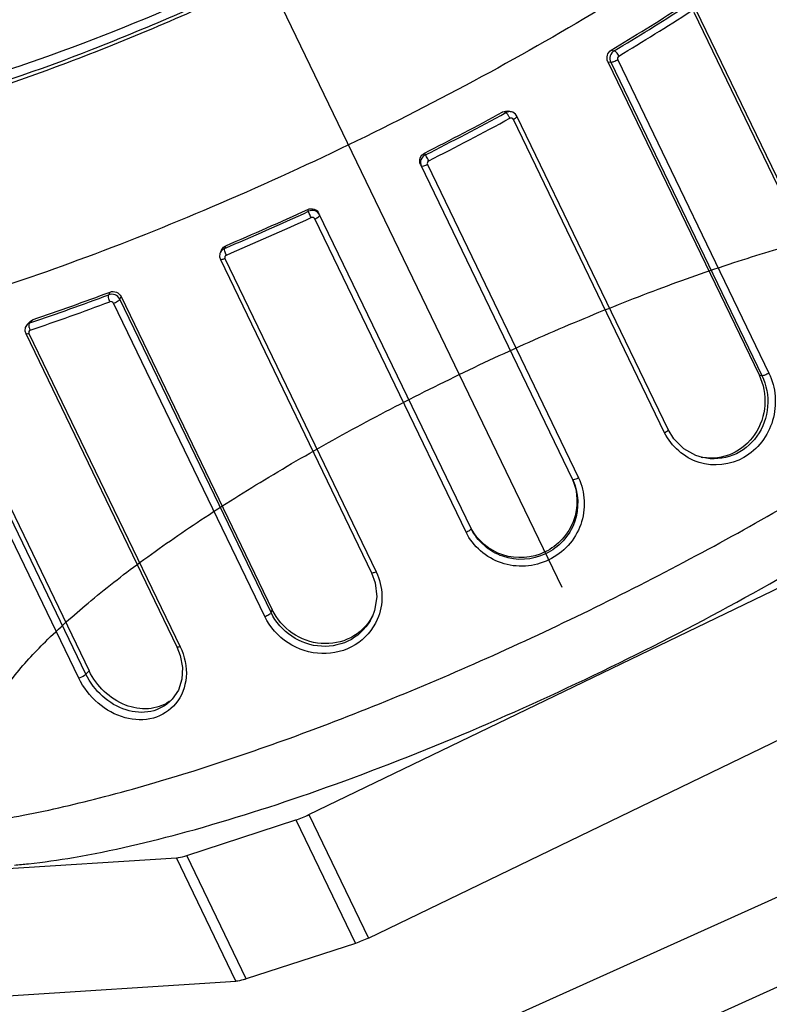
# Model space of a CAD drawing. Header units: millimetres. Extents: x 0 to 8410, y 0 to 5940.
# Tile 6 of 122: x 1849 to 1876, y 3394 to 3429. Entities that reach past the tile are written whole.
import ezdxf

# ---------------------------------------------------------------- set-up
doc = ezdxf.new("R2010")
doc.units = ezdxf.units.MM
doc.header["$LTSCALE"] = 462.55
doc.layers.get('0').update_dxf_attribs({"linetype": 'CONTINUOUS'})
for name, color, linetype in [('08ALL_ASSEM_MEMBER', 7, 'CONTINUOUS'), ('204101000016_DXF_DIMENSION', 7, 'CONTINUOUS'), ('304105000130DXF_CONTINUOUS_LINE', 7, 'CONTINUOUS'), ('304109000030DXF_CONTINUOUS_LINE', 7, 'CONTINUOUS'), ('304109000033DXF_CONTINUOUS_LINE', 7, 'CONTINUOUS'), ('R6-3BUXIAN-2DXF_CONTINUOUS_LINE', 7, 'CONTINUOUS')]:
    doc.layers.add(name, color=color, linetype=linetype)
doc.styles.get("Standard").update_dxf_attribs({"font": 'txt', "width": 0.7})
doc.dimstyles.new('DIMSTYLE_4', dxfattribs={"dimtxt": 90, "dimasz": 50, "dimexe": 1.5, "dimexo": 0, "dimgap": 2.25, "dimtad": 1, "dimdsep": 46, "dimtxsty": 'Standard', "dimblk": '_FILLED', "dimblk1": '_FILLED', "dimblk2": '_FILLED', "dimcen": 0.09, "dimclrt": 5, "dimazin": 2, "dimtp": 0.01, "dimtm": 0.01, "dimtfac": 1, "dimtofl": 0, "dimtmove": 0, "dimatfit": 3, "dimldrblk": '_FILLED', "dimfxl": 1, "dimtolj": 1, "dimarcsym": 0})

# ---------------------------------------------------------------- blocks, each defined once
blk = doc.blocks.new('_FILLED')
at = {"color": 0, "linetype": 'ByBlock'}
blk.add_solid([(0, 0), (-1, 0.17), (-1, -0.17)], dxfattribs=at)
blk = doc.blocks.new('*D9')
at = {"layer": '204101000016_DXF_DIMENSION', "color": 2, "linetype": 'Continuous'}
for p, q in [((1813.231, 4163.237), (1813.231, 4734.179)), ((2265.731, 3121.359), (2265.731, 4734.179)), ((1813.231, 4719.179), (2039.481, 4719.179)), ((2265.731, 4719.179), (2039.481, 4719.179))]:
    blk.add_line(p, q, dxfattribs=at)
at = {"layer": '204101000016_DXF_DIMENSION', "color": 2, "linetype": 'Continuous', "xscale": 50, "yscale": 50, "zscale": 50, "rotation": 180}
blk.add_blockref('_FILLED', (1813.231, 4719.179), dxfattribs=at)
at = {"layer": '204101000016_DXF_DIMENSION', "color": 2, "linetype": 'Continuous', "xscale": 50, "yscale": 50, "zscale": 50}
blk.add_blockref('_FILLED', (2265.731, 4719.179), dxfattribs=at)

msp = doc.modelspace()

# ---------------------------------------------------------------- linework, layer by layer
at = {"layer": '08ALL_ASSEM_MEMBER', "color": 4, "linetype": 'Continuous'}
msp.add_line((1855.77508, 3434.72498), (1868.45363, 3408.46219), dxfattribs=at)
at = {"layer": '304105000130DXF_CONTINUOUS_LINE', "color": 7, "linetype": 'Continuous'}
for p, q in [((1834.96482, 3378.94512), (1903.84422, 3409.96968)), ((1836.23268, 3376.31884), (1905.11207, 3407.3434))]:
    msp.add_line(p, q, dxfattribs=at)
at = {"layer": '304109000030DXF_CONTINUOUS_LINE', "color": 7, "linetype": 'Continuous'}
for p, q in [((1859.47204, 3400.38756), (1880.36272, 3410.47269)), ((1861.58513, 3396.01043), (1882.47581, 3406.09556)), ((1855.13594, 3398.93611), (1859.0081, 3400.19849)), ((1842.27492, 3398.05554), (1854.76899, 3398.8543)), ((1861.12119, 3395.82136), (1857.24903, 3394.55898)), ((1844.38801, 3393.67841), (1856.88208, 3394.47717))]:
    msp.add_line(p, q, dxfattribs=at)
at = {"layer": '304109000030DXF_CONTINUOUS_LINE', "color": 9, "linetype": 'Continuous'}
for p, q in [((1859.47204, 3400.38756), (1861.58513, 3396.01043)), ((1859.0081, 3400.19849), (1861.12119, 3395.82136)), ((1857.24903, 3394.55898), (1855.13594, 3398.93611)), ((1856.88208, 3394.47717), (1854.76899, 3398.8543))]:
    msp.add_line(p, q, dxfattribs=at)
at = {"layer": '304109000030DXF_CONTINUOUS_LINE', "color": 7, "linetype": 'Continuous'}
for points, knots in [([(1869.89188, 3405.48294), (1873.10587, 3407.03452), (1877.65418, 3409.496), (1883.09343, 3413.10355), (1885.43248, 3414.91808), (1886.46095, 3415.81745)], [0, 0, 0, 0, 0.54703713, 0.79058428, 1, 1, 1, 1]), ([(1851.11905, 3398.87055), (1852.4773, 3399.10237), (1855.39762, 3399.79329), (1861.73449, 3401.82208), (1866.59972, 3403.89363), (1869.89188, 3405.48294)], [0, 0, 0, 0, 0.20717935, 0.45032739, 1, 1, 1, 1]), ([(1854.76899, 3398.8543), (1854.79461, 3398.85594), (1854.91938, 3398.87107), (1855.04102, 3398.90517), (1855.13594, 3398.93611)], [0, 0, 0, 0, 0.2045409, 1, 1, 1, 1]), ([(1849.02163, 3398.59863), (1849.18644, 3398.61211), (1849.88845, 3398.67891), (1850.58698, 3398.77974), (1851.11905, 3398.87055)], [0, 0, 0, 0, 0.2345137, 1, 1, 1, 1]), ([(1857.24903, 3394.55898), (1857.21415, 3394.54761), (1857.09421, 3394.51133), (1856.97067, 3394.48284), (1856.88208, 3394.47717)], [0, 0, 0, 0, 0.29243973, 1, 1, 1, 1])]:
    msp.add_open_spline(points, degree=3, knots=knots, dxfattribs=at)
for points in [[(1859.0081, 3400.19849), (1859.16687, 3400.25025), (1859.32165, 3400.31496), (1859.47204, 3400.38756)], [(1861.58513, 3396.01043), (1861.43474, 3395.93783), (1861.27996, 3395.87312), (1861.12119, 3395.82136)]]:
    msp.add_open_spline(points, degree=3, dxfattribs=at)
at = {"layer": '304109000033DXF_CONTINUOUS_LINE', "color": 7, "linetype": 'Continuous'}
for p, q in [((1878.58608, 3417.82036), (1873.21883, 3428.93827)), ((1870.08373, 3427.1072), (1875.45098, 3415.98929)), ((1866.65778, 3425.32742), (1866.55557, 3425.35075)), ((1872.22292, 3414.05142), (1866.85567, 3425.16933)), ((1863.43272, 3423.46304), (1868.82909, 3412.28481)), ((1865.22688, 3410.54582), (1859.83051, 3421.72404)), ((1856.37598, 3420.439), (1856.3303, 3420.3443)), ((1856.3307, 3420.09038), (1861.69795, 3408.97247)), ((1852.80675, 3418.77011), (1858.174, 3407.65219)), ((1849.59074, 3417.90082), (1849.47233, 3417.7792)), ((1849.59072, 3417.9008), (1849.68293, 3417.95832)), ((1849.42403, 3417.45589), (1854.79128, 3406.33798)), ((1846.30764, 3416.60657), (1851.67489, 3405.48865)), ((1873.45331, 3413.05919), (1873.44358, 3413.06144)), ((1861.71416, 3407.40157), (1861.70781, 3407.38826)), ((1854.5898, 3404.44908), (1854.58806, 3404.4473))]:
    msp.add_line(p, q, dxfattribs=at)
at = {"layer": '304109000033DXF_CONTINUOUS_LINE', "color": 9, "linetype": 'Continuous'}
for p, q in [((1878.5089, 3417.73716), (1873.14165, 3428.85508)), ((1870.19921, 3427.51473), (1870.30503, 3427.49058)), ((1870.08373, 3427.1072), (1870.18409, 3427.0843)), ((1870.18409, 3427.0843), (1875.55134, 3415.96639)), ((1870.43458, 3427.17124), (1875.80183, 3416.05333)), ((1866.46235, 3425.298), (1866.35653, 3425.32216)), ((1872.09954, 3413.94086), (1866.73229, 3425.05877)), ((1863.57368, 3423.8611), (1863.60438, 3423.79751)), ((1863.67666, 3423.4545), (1869.04392, 3412.33659)), ((1859.46184, 3421.79766), (1859.43114, 3421.86126)), ((1865.05272, 3410.40981), (1859.68547, 3421.52772)), ((1856.52185, 3420.57638), (1856.47457, 3420.47834)), ((1856.49375, 3420.11811), (1861.861, 3409.0002)), ((1852.36863, 3418.83527), (1852.41591, 3418.93331)), ((1857.90507, 3407.41715), (1852.53782, 3418.53507)), ((1852.76191, 3418.67713), (1852.80675, 3418.77011)), ((1858.12916, 3407.55922), (1852.76191, 3418.67713)), ((1849.68293, 3417.95832), (1849.56187, 3417.83396)), ((1849.60784, 3417.84949), (1849.56187, 3417.83396)), ((1849.53694, 3417.4645), (1854.90419, 3406.34659)), ((1851.3045, 3405.23416), (1845.93725, 3416.35207)), ((1851.56008, 3405.37072), (1846.19283, 3416.48863)), ((1875.45098, 3415.98929), (1875.55134, 3415.96639)), ((1858.12916, 3407.55922), (1858.174, 3407.65219)), ((1851.56008, 3405.37072), (1851.67489, 3405.48865))]:
    msp.add_line(p, q, dxfattribs=at)
at = {"layer": '304109000033DXF_CONTINUOUS_LINE', "color": 7, "linetype": 'Continuous'}
for points in [[(1866.85567, 3425.16933), (1866.80702, 3425.2409), (1866.70906, 3425.31058), (1866.65795, 3425.32738)], [(1856.33037, 3420.34445), (1856.31259, 3420.29779), (1856.30385, 3420.18047), (1856.3307, 3420.09037)], [(1849.47247, 3417.77933), (1849.40866, 3417.67462), (1849.39533, 3417.55902), (1849.42403, 3417.45589)], [(1873.44371, 3413.06142), (1873.21001, 3413.13344), (1872.77966, 3413.37184), (1872.42709, 3413.72025), (1872.22294, 3414.05145)], [(1861.6979, 3408.97246), (1861.82844, 3408.61394), (1861.88395, 3408.11881), (1861.80358, 3407.6311), (1861.71408, 3407.40141)], [(1854.79124, 3406.33797), (1854.9095, 3406.03547), (1854.98781, 3405.60741), (1854.96395, 3405.1902), (1854.83988, 3404.80842), (1854.62316, 3404.48479), (1854.5897, 3404.44899)]]:
    msp.add_lwpolyline(points, dxfattribs=at)
for centre, radius, start, end in [((1825.08713, 3502.7891), 87.75722, 300.9343413, 302.8300416), ((1812.59546, 3524.33919), 112.67042, 296.9012621, 298.499647), ((1812.4769, 3524.24139), 112.63388, 293.0195592, 294.6374468), ((1820.8762, 3503.02369), 89.81061, 288.7082747, 290.5595237), ((1873.74883, 3414.83075), 1.79289, 258.454089, 260.516644), ((1867.13881, 3411.46902), 1.87685, 25.160389, 25.763724), ((1860.14034, 3408.26239), 1.79156, 330.865362, 332.955525), ((1853.71701, 3405.53436), 1.38238, 304.914767, 312.35027)]:
    msp.add_arc(centre, radius, start, end, dxfattribs=at)
at = {"layer": '304109000033DXF_CONTINUOUS_LINE', "color": 9, "linetype": 'Continuous'}
for centre, radius, start, end in [((1824.65383, 3503.70652), 88.84201, 300.9204193, 302.8126123), ((1824.56478, 3503.95736), 89.34664, 300.9191281, 302.8452549), ((1812.09007, 3525.38793), 113.90496, 296.8885823, 298.5123268), ((1811.83599, 3525.91551), 114.73186, 296.8885823, 298.5123268), ((1865.70571, 3424.66582), 0.99635, 25.768248, 31.723171), ((1811.97024, 3525.289), 113.86794, 293.006876, 294.65013), ((1811.71529, 3525.81585), 114.69457, 293.006876, 294.65013), ((1820.42048, 3503.95109), 90.91417, 288.7260111, 290.5735817), ((1820.26167, 3504.22839), 91.47332, 288.6937894, 290.574009), ((1849.62172, 3417.63375), 0.20849, 125.640718, 135.711842), ((1849.9669, 3417.76709), 0.42962, 191.86725, 205.707725)]:
    msp.add_arc(centre, radius, start, end, dxfattribs=at)
for points, knots in [([(1837.12934, 3424.50009), (1837.54314, 3424.34197), (1838.58149, 3424.1777), (1841.22979, 3424.26483), (1845.43888, 3425.17245), (1851.15584, 3427.07198), (1857.38668, 3429.74462), (1863.46669, 3432.90108), (1868.74701, 3436.21033), (1872.33368, 3438.99702), (1874.31236, 3441.08962), (1874.97618, 3442.04982), (1875.19357, 3442.5033)], [0, 0, 0, 0, 0.03067635, 0.07161254, 0.18325009, 0.32690632, 0.4886651, 0.65215883, 0.80079626, 0.91996015, 0.96517475, 1, 1, 1, 1]), ([(1882.63953, 3441.75702), (1882.83553, 3441.35101), (1882.81111, 3440.52575), (1882.38443, 3439.51054), (1881.55602, 3438.16363), (1879.90595, 3436.33469), (1877.27431, 3434.03196), (1873.921, 3431.56413), (1869.97293, 3429.02344), (1865.5754, 3426.50903), (1860.89589, 3424.11755), (1856.1127, 3421.94085), (1851.40864, 3420.06139), (1846.96356, 3418.55023), (1842.94546, 3417.45946), (1839.50552, 3416.83109), (1837.04708, 3416.67662), (1835.47715, 3416.86571), (1834.41683, 3417.16306), (1833.75544, 3417.65724), (1833.55944, 3418.06325)], [0, 0, 0, 0, 0.02332732, 0.03868008, 0.05725974, 0.10468912, 0.16547881, 0.23800626, 0.31989683, 0.4082859, 0.5, 0.5917141, 0.68010317, 0.76199374, 0.83452119, 0.89531088, 0.94274026, 0.96131992, 0.97667268, 1, 1, 1, 1]), ([(1870.30503, 3427.49058), (1870.24005, 3427.45288), (1870.13803, 3427.3196), (1870.15095, 3427.15295), (1870.18409, 3427.0843)], [0, 0, 0, 0, 0.49634064, 1, 1, 1, 1]), ([(1870.47356, 3427.30746), (1870.45157, 3427.35302), (1870.40598, 3427.42049), (1870.33875, 3427.48735), (1870.30503, 3427.49058)], [0, 0, 0, 0, 0.59899498, 1, 1, 1, 1]), ([(1870.43458, 3427.17124), (1870.38874, 3427.14381), (1870.30917, 3427.10965), (1870.21889, 3427.07635), (1870.18409, 3427.0843)], [0, 0, 0, 0, 0.59949412, 1, 1, 1, 1]), ([(1866.52252, 3425.32291), (1866.51204, 3425.31994), (1866.49145, 3425.31281), (1866.47182, 3425.30332), (1866.46235, 3425.298)], [0, 0, 0, 0, 0.50068093, 1, 1, 1, 1]), ([(1866.48575, 3425.28011), (1866.48171, 3425.28412), (1866.47444, 3425.29077), (1866.46618, 3425.29637), (1866.46235, 3425.298)], [0, 0, 0, 0, 0.57840706, 1, 1, 1, 1]), ([(1866.50173, 3425.26257), (1866.49905, 3425.26576), (1866.49386, 3425.27173), (1866.48841, 3425.27746), (1866.48575, 3425.28011)], [0, 0, 0, 0, 0.52626144, 1, 1, 1, 1]), ([(1866.73229, 3425.05877), (1866.7661, 3425.07718), (1866.80473, 3425.10156), (1866.86331, 3425.15316), (1866.85556, 3425.16927)], [0, 0, 0, 0, 0.68281778, 1, 1, 1, 1]), ([(1863.60438, 3423.79751), (1863.53588, 3423.76388), (1863.42072, 3423.64033), (1863.42924, 3423.47024), (1863.46184, 3423.40272)], [0, 0, 0, 0, 0.5044057, 1, 1, 1, 1]), ([(1863.72427, 3423.58758), (1863.71298, 3423.61096), (1863.6752, 3423.68159), (1863.64333, 3423.75913), (1863.60438, 3423.79751)], [0, 0, 0, 0, 0.32194853, 1, 1, 1, 1]), ([(1863.67666, 3423.4545), (1863.63141, 3423.4316), (1863.57655, 3423.41159), (1863.47242, 3423.38082), (1863.46184, 3423.40272)], [0, 0, 0, 0, 0.675825, 1, 1, 1, 1]), ([(1859.85963, 3421.66373), (1859.82727, 3421.73077), (1859.70007, 3421.8436), (1859.53128, 3421.83063), (1859.46184, 3421.79766)], [0, 0, 0, 0, 0.49198886, 1, 1, 1, 1]), ([(1859.55166, 3421.57322), (1859.54037, 3421.5966), (1859.50857, 3421.67011), (1859.46767, 3421.7433), (1859.46184, 3421.79766)], [0, 0, 0, 0, 0.32194854, 1, 1, 1, 1]), ([(1859.68547, 3421.52772), (1859.73155, 3421.54891), (1859.78134, 3421.57942), (1859.87021, 3421.64182), (1859.85963, 3421.66373)], [0, 0, 0, 0, 0.675825, 1, 1, 1, 1]), ([(1856.54269, 3420.24432), (1856.52075, 3420.28977), (1856.49485, 3420.3644), (1856.46618, 3420.4482), (1856.47457, 3420.47834)], [0, 0, 0, 0, 0.61728897, 1, 1, 1, 1]), ([(1856.49375, 3420.11811), (1856.45836, 3420.10313), (1856.41531, 3420.08807), (1856.3386, 3420.07436), (1856.33081, 3420.09042)], [0, 0, 0, 0, 0.68282232, 1, 1, 1, 1]), ([(1852.40695, 3418.58932), (1852.38495, 3418.63488), (1852.36048, 3418.71258), (1852.35012, 3418.80687), (1852.36863, 3418.83527)], [0, 0, 0, 0, 0.59881634, 1, 1, 1, 1]), ([(1852.76191, 3418.67713), (1852.729, 3418.74529), (1852.60721, 3418.85937), (1852.43908, 3418.86288), (1852.36863, 3418.83527)], [0, 0, 0, 0, 0.50006062, 1, 1, 1, 1]), ([(1852.53782, 3418.53507), (1852.58783, 3418.55388), (1852.66415, 3418.59494), (1852.74638, 3418.64494), (1852.76191, 3418.67713)], [0, 0, 0, 0, 0.59915896, 1, 1, 1, 1]), ([(1849.56187, 3417.83396), (1849.55082, 3417.83043), (1849.52937, 3417.82176), (1849.50952, 3417.80985), (1849.50023, 3417.80319)], [0, 0, 0, 0, 0.50363102, 1, 1, 1, 1]), ([(1849.5399, 3417.77143), (1849.54114, 3417.78376), (1849.54531, 3417.80583), (1849.55543, 3417.8264), (1849.56187, 3417.83396)], [0, 0, 0, 0, 0.55508565, 1, 1, 1, 1]), ([(1849.53694, 3417.4645), (1849.52307, 3417.45983), (1849.49071, 3417.4518), (1849.43413, 3417.43455), (1849.42402, 3417.45588)], [0, 0, 0, 0, 0.38273216, 1, 1, 1, 1]), ([(1875.80183, 3416.05333), (1876.04572, 3415.5479), (1876.14244, 3414.31942), (1875.05045, 3412.87388), (1873.24552, 3412.64347), (1872.33349, 3413.4566), (1872.09954, 3413.94086)], [0, 0, 0, 0, 0.25659882, 0.50972002, 0.75409522, 1, 1, 1, 1]), ([(1875.80183, 3416.05333), (1875.75599, 3416.0259), (1875.67643, 3415.99174), (1875.58614, 3415.95844), (1875.55134, 3415.96639)], [0, 0, 0, 0, 0.599495, 1, 1, 1, 1]), ([(1875.55134, 3415.96639), (1875.71298, 3415.6315), (1875.85195, 3414.85793), (1875.46529, 3413.76458), (1874.56912, 3413.03819), (1873.80004, 3412.98003), (1873.45331, 3413.0592)], [0, 0, 0, 0, 0.25399037, 0.50901012, 0.75707501, 1, 1, 1, 1]), ([(1872.09954, 3413.94086), (1872.13335, 3413.95927), (1872.17198, 3413.98364), (1872.23056, 3414.03526), (1872.22281, 3414.05137)], [0, 0, 0, 0, 0.68285743, 1, 1, 1, 1]), ([(1869.04392, 3412.33659), (1869.28421, 3411.83859), (1869.33834, 3410.58157), (1868.08597, 3409.22379), (1866.2438, 3409.08765), (1865.29325, 3409.91192), (1865.05272, 3410.40981)], [0, 0, 0, 0, 0.24784521, 0.49999919, 0.75215339, 1, 1, 1, 1]), ([(1869.04392, 3412.33659), (1868.99867, 3412.31369), (1868.9438, 3412.29368), (1868.83967, 3412.2629), (1868.82909, 3412.28481)], [0, 0, 0, 0, 0.67582588, 1, 1, 1, 1]), ([(1865.05272, 3410.40981), (1865.0988, 3410.431), (1865.14859, 3410.46151), (1865.23746, 3410.52391), (1865.22688, 3410.54582)], [0, 0, 0, 0, 0.67582501, 1, 1, 1, 1]), ([(1861.861, 3409.0002), (1861.82561, 3408.98521), (1861.78257, 3408.97015), (1861.70583, 3408.95645), (1861.69806, 3408.97252)], [0, 0, 0, 0, 0.68287367, 1, 1, 1, 1]), ([(1861.861, 3409.0002), (1861.98681, 3408.73949), (1862.13017, 3408.16211), (1862.01486, 3407.57768), (1861.90086, 3407.31605)], [0, 0, 0, 0, 0.50356192, 1, 1, 1, 1]), ([(1857.90507, 3407.41715), (1857.95508, 3407.43597), (1858.03141, 3407.47703), (1858.11363, 3407.52702), (1858.12916, 3407.55922)], [0, 0, 0, 0, 0.59915896, 1, 1, 1, 1]), ([(1861.90086, 3407.31605), (1861.74165, 3406.95068), (1861.17335, 3406.29742), (1859.91744, 3405.98397), (1858.67672, 3406.38208), (1858.08663, 3407.04131), (1857.90507, 3407.41715)], [0, 0, 0, 0, 0.24270997, 0.4906778, 0.74581003, 1, 1, 1, 1]), ([(1861.7078, 3407.38827), (1861.55355, 3407.06836), (1861.02906, 3406.50435), (1859.90389, 3406.25695), (1858.80911, 3406.63518), (1858.29071, 3407.22468), (1858.12916, 3407.55922)], [0, 0, 0, 0, 0.24287106, 0.49091169, 0.74595766, 1, 1, 1, 1]), ([(1854.90419, 3406.34659), (1855.06418, 3406.01505), (1855.22674, 3405.28911), (1854.95734, 3404.58111), (1854.74148, 3404.32131)], [0, 0, 0, 0, 0.52149519, 1, 1, 1, 1]), ([(1854.90419, 3406.34659), (1854.89032, 3406.34192), (1854.85796, 3406.33389), (1854.80137, 3406.31664), (1854.79127, 3406.33798)], [0, 0, 0, 0, 0.38276234, 1, 1, 1, 1]), ([(1851.3045, 3405.23416), (1851.37898, 3405.25497), (1851.46841, 3405.29792), (1851.54633, 3405.35659), (1851.56008, 3405.37072)], [0, 0, 0, 0, 0.79687928, 1, 1, 1, 1]), ([(1854.74148, 3404.32131), (1854.5416, 3404.08075), (1853.95429, 3403.70844), (1852.89481, 3403.75294), (1851.93433, 3404.29548), (1851.46711, 3404.89751), (1851.3045, 3405.23416)], [0, 0, 0, 0, 0.22586843, 0.46667872, 0.73000767, 1, 1, 1, 1]), ([(1854.58807, 3404.44732), (1854.39637, 3404.25034), (1853.85908, 3403.96211), (1852.9337, 3404.0467), (1852.1056, 3404.54543), (1851.70238, 3405.07601), (1851.56008, 3405.37072)], [0, 0, 0, 0, 0.22591784, 0.46770838, 0.7310123, 1, 1, 1, 1])]:
    msp.add_open_spline(points, degree=3, knots=knots, dxfattribs=at)
at = {"layer": '304109000033DXF_CONTINUOUS_LINE', "color": 7, "linetype": 'Continuous'}
for points, knots in [([(1838.02405, 3424.59613), (1838.48899, 3424.49008), (1839.58966, 3424.41246), (1842.2964, 3424.63166), (1846.45956, 3425.61991), (1852.01924, 3427.54708), (1857.97715, 3430.16352), (1863.73165, 3433.20133), (1868.69873, 3436.35603), (1872.06199, 3439.00121), (1873.91719, 3440.98432), (1874.54102, 3441.89445), (1874.74717, 3442.32448)], [0, 0, 0, 0, 0.03419139, 0.07835931, 0.19446074, 0.339505, 0.5, 0.660495, 0.80553926, 0.92164069, 0.96580861, 1, 1, 1, 1]), ([(1870.08373, 3427.1072), (1870.05053, 3427.17598), (1870.03654, 3427.3414), (1870.13527, 3427.47636), (1870.19921, 3427.51473)], [0, 0, 0, 0, 0.50596944, 1, 1, 1, 1]), ([(1863.43272, 3423.46304), (1863.4, 3423.53082), (1863.39152, 3423.70124), (1863.50532, 3423.82641), (1863.57368, 3423.8611)], [0, 0, 0, 0, 0.49544785, 1, 1, 1, 1]), ([(1859.43114, 3421.86126), (1859.50082, 3421.89321), (1859.66962, 3421.90447), (1859.79779, 3421.79183), (1859.83051, 3421.72404)], [0, 0, 0, 0, 0.50455215, 1, 1, 1, 1]), ([(1852.41591, 3418.93331), (1852.48572, 3418.95948), (1852.65278, 3418.95273), (1852.77354, 3418.83889), (1852.80675, 3418.77011)], [0, 0, 0, 0, 0.49394807, 1, 1, 1, 1]), ([(1841.13891, 3401.21278), (1841.28193, 3400.91651), (1841.85353, 3400.3588), (1843.12562, 3399.95555), (1844.82029, 3399.81758), (1846.94596, 3399.9544), (1849.46742, 3400.35928), (1852.33774, 3401.02947), (1855.49792, 3401.95199), (1860.13107, 3403.5367), (1866.12194, 3405.99541), (1873.15009, 3409.44193), (1879.61101, 3413.17447), (1883.5547, 3415.88962), (1885.30445, 3417.26654)], [0, 0, 0, 0, 0.02028743, 0.04637474, 0.08095716, 0.12471233, 0.17740011, 0.23829461, 0.3063589, 0.38033368, 0.54017809, 0.70532237, 0.86269373, 1, 1, 1, 1]), ([(1875.45098, 3415.98929), (1875.60865, 3415.66269), (1875.74774, 3414.90958), (1875.38765, 3413.83842), (1874.54016, 3413.10183), (1873.7956, 3413.0052), (1873.45343, 3413.06236)], [0, 0, 0, 0, 0.25365804, 0.5088324, 0.75736216, 1, 1, 1, 1]), ([(1868.83759, 3412.26697), (1869.05012, 3411.81451), (1869.09536, 3410.68171), (1867.96263, 3409.45356), (1866.29542, 3409.34721), (1865.4442, 3410.09582), (1865.22688, 3410.54582)], [0, 0, 0, 0, 0.24802478, 0.50005129, 0.75205359, 1, 1, 1, 1]), ([(1868.82758, 3412.28527), (1869.02534, 3411.83599), (1869.05059, 3410.72718), (1867.93825, 3409.52976), (1866.30877, 3409.40355), (1865.45626, 3410.11298), (1865.22746, 3410.54729)], [0, 0, 0, 0, 0.247986, 0.5, 0.752014, 1, 1, 1, 1]), ([(1861.70523, 3407.39014), (1861.53658, 3407.08757), (1860.9973, 3406.56683), (1859.89457, 3406.36393), (1858.83379, 3406.74913), (1858.3315, 3407.32594), (1858.174, 3407.65219)], [0, 0, 0, 0, 0.24258367, 0.49109337, 0.74629479, 1, 1, 1, 1]), ([(1854.50823, 3404.4008), (1854.29797, 3404.25408), (1853.76354, 3404.07471), (1852.91912, 3404.23118), (1852.1713, 3404.72323), (1851.80593, 3405.21721), (1851.67489, 3405.48865)], [0, 0, 0, 0, 0.22638809, 0.47090551, 0.73385126, 1, 1, 1, 1])]:
    msp.add_open_spline(points, degree=3, knots=knots, dxfattribs=at)
at = {"layer": '304109000033DXF_CONTINUOUS_LINE', "color": 9, "linetype": 'Continuous'}
for points in [[(1870.47356, 3427.30746), (1870.43306, 3427.28317), (1870.41405, 3427.21377), (1870.43458, 3427.17124)], [(1866.55321, 3425.18972), (1866.53757, 3425.21501), (1866.52086, 3425.23981), (1866.50173, 3425.26257)], [(1866.65794, 3425.32745), (1866.61388, 3425.3374), (1866.56597, 3425.33525), (1866.52252, 3425.32291)], [(1866.73229, 3425.05877), (1866.71267, 3425.09942), (1866.64265, 3425.12052), (1866.60299, 3425.09897)], [(1863.72427, 3423.58758), (1863.68225, 3423.56627), (1863.65618, 3423.49693), (1863.67666, 3423.4545)], [(1859.68547, 3421.52772), (1859.66499, 3421.57015), (1859.59448, 3421.59287), (1859.55166, 3421.57322)], [(1856.47457, 3420.47834), (1856.41386, 3420.45356), (1856.35895, 3420.40354), (1856.3304, 3420.34451)], [(1856.54269, 3420.24432), (1856.50116, 3420.22669), (1856.47414, 3420.15875), (1856.49375, 3420.11811)], [(1852.53782, 3418.53507), (1852.51729, 3418.57759), (1852.45116, 3418.60591), (1852.40695, 3418.58932)], [(1849.54647, 3417.67875), (1849.54009, 3417.70906), (1849.5368, 3417.74061), (1849.5399, 3417.77143)], [(1849.57981, 3417.58074), (1849.54069, 3417.56753), (1849.51899, 3417.50169), (1849.53694, 3417.4645)]]:
    msp.add_open_spline(points, degree=3, dxfattribs=at)
at = {"layer": '304109000033DXF_CONTINUOUS_LINE', "color": 7, "linetype": 'Continuous'}
for points in [[(1866.35653, 3425.32216), (1866.41545, 3425.35416), (1866.49025, 3425.36563), (1866.55562, 3425.35074)], [(1856.37595, 3420.43895), (1856.405, 3420.49912), (1856.46036, 3420.55026), (1856.52185, 3420.57638)]]:
    msp.add_open_spline(points, degree=3, dxfattribs=at)
at = {"layer": 'R6-3BUXIAN-2DXF_CONTINUOUS_LINE', "color": 9, "linetype": 'Continuous'}
msp.add_open_spline([(1837.85167, 3425.89526), (1838.26502, 3425.286), (1840.67116, 3424.84946), (1846.66676, 3425.88508), (1856.33163, 3429.46453), (1865.56474, 3434.43052), (1871.32841, 3438.9255), (1873.32267, 3441.07539), (1873.7313, 3442.10565)], degree=3, knots=[0, 0, 0, 0, 0.05395424, 0.15383554, 0.46120857, 0.7928435, 0.91877774, 1, 1, 1, 1], dxfattribs=at)
at = {"layer": 'R6-3BUXIAN-2DXF_CONTINUOUS_LINE', "color": 7, "linetype": 'Continuous'}
for points, knots in [([(1876.06018, 3441.00955), (1875.95398, 3441.22955), (1875.53446, 3441.64454), (1874.59872, 3441.95185), (1873.35303, 3442.06385), (1871.7911, 3441.97505), (1869.93755, 3441.68989), (1867.82551, 3441.21018), (1865.49687, 3440.54472), (1862.99826, 3439.7059), (1860.38026, 3438.71024), (1857.69596, 3437.57761), (1854.99984, 3436.33084), (1852.34663, 3434.99518), (1849.79015, 3433.59779), (1847.38215, 3432.16711), (1845.17123, 3430.73237), (1843.20176, 3429.32289), (1841.51248, 3427.96748), (1840.1363, 3426.69346), (1839.09527, 3425.52566), (1838.40816, 3424.4806), (1838.06678, 3423.55674), (1838.13079, 3422.97014), (1838.23699, 3422.75013)], [0, 0, 0, 0, 0.01639424, 0.03734585, 0.06501495, 0.09997404, 0.14206513, 0.19074392, 0.24521952, 0.30452477, 0.36756183, 0.43313836, 0.5, 0.56686164, 0.63243817, 0.69547523, 0.75478048, 0.80925608, 0.85793487, 0.90002596, 0.93498505, 0.96265415, 0.98360576, 1, 1, 1, 1]), ([(1855.85227, 3434.56508), (1854.95501, 3434.13192), (1853.19185, 3433.24432), (1850.63539, 3431.84694), (1848.22739, 3430.41626), (1846.01646, 3428.98152), (1844.047, 3427.57204), (1842.35771, 3426.21663), (1840.98154, 3424.94261), (1839.9405, 3423.77481), (1839.25339, 3422.72975), (1838.91201, 3421.80589), (1838.97602, 3421.21929), (1839.08223, 3420.99928)], [0, 0, 0, 0, 0.13372328, 0.26487633, 0.39095046, 0.50956096, 0.61851215, 0.71586975, 0.80005192, 0.86997011, 0.9253083, 0.96721151, 1, 1, 1, 1]), ([(1856.4862, 3433.25194), (1855.58894, 3432.81878), (1853.82578, 3431.93118), (1851.26932, 3430.5338), (1848.86132, 3429.10312), (1846.65039, 3427.66838), (1844.68093, 3426.2589), (1842.99164, 3424.90349), (1841.61547, 3423.62947), (1840.57443, 3422.46167), (1839.88732, 3421.41661), (1839.54594, 3420.49275), (1839.60995, 3419.90615), (1839.71616, 3419.68614)], [0, 0, 0, 0, 0.13372328, 0.26487633, 0.39095046, 0.50956096, 0.61851215, 0.71586975, 0.80005192, 0.86997011, 0.9253083, 0.96721151, 1, 1, 1, 1]), ([(1848.04174, 3402.44025), (1847.93005, 3402.67161), (1847.87342, 3403.29804), (1848.26545, 3404.27527), (1849.0315, 3405.38567), (1850.18357, 3406.62771), (1851.69788, 3407.98158), (1853.54754, 3409.41777), (1855.69264, 3410.90446), (1858.08676, 3412.40823), (1860.67707, 3413.89538), (1863.40617, 3415.3326), (1866.21338, 3416.6878), (1869.03623, 3417.93082), (1871.81184, 3419.03411), (1874.47846, 3419.97345), (1876.9768, 3420.72841), (1879.25184, 3421.28345), (1881.25384, 3421.62711), (1882.94296, 3421.75668), (1884.28891, 3421.66585), (1885.29794, 3421.365), (1885.75324, 3420.93103), (1885.86493, 3420.69966)], [0, 0, 0, 0, 0.01724197, 0.03964625, 0.06953101, 0.10742524, 0.15305784, 0.20573377, 0.26448499, 0.32814847, 0.39541901, 0.46489272, 0.53510728, 0.60458099, 0.67185153, 0.73551501, 0.79426623, 0.84694216, 0.89257476, 0.93046899, 0.96035375, 0.98275803, 1, 1, 1, 1])]:
    msp.add_open_spline(points, degree=3, knots=knots, dxfattribs=at)

# ---------------------------------------------------------------- dimensions: what is measured, and where the dimension line sits
at = {"layer": '204101000016_DXF_DIMENSION', "color": 2, "linetype": 'Continuous'}
dim = msp.add_linear_dim(base=(1813.23067, 4719.17912), p1=(2265.73067, 3121.35928), p2=(1813.23067, 4163.23731), angle=180, dimstyle='DIMSTYLE_4', dxfattribs=at)
dim.commit()
dim.dimension.update_dxf_attribs({"geometry": '*D9', "text_midpoint": (1902.21741, 4719.17912), "dimtype": 160})

doc.saveas('drawing.dxf')
